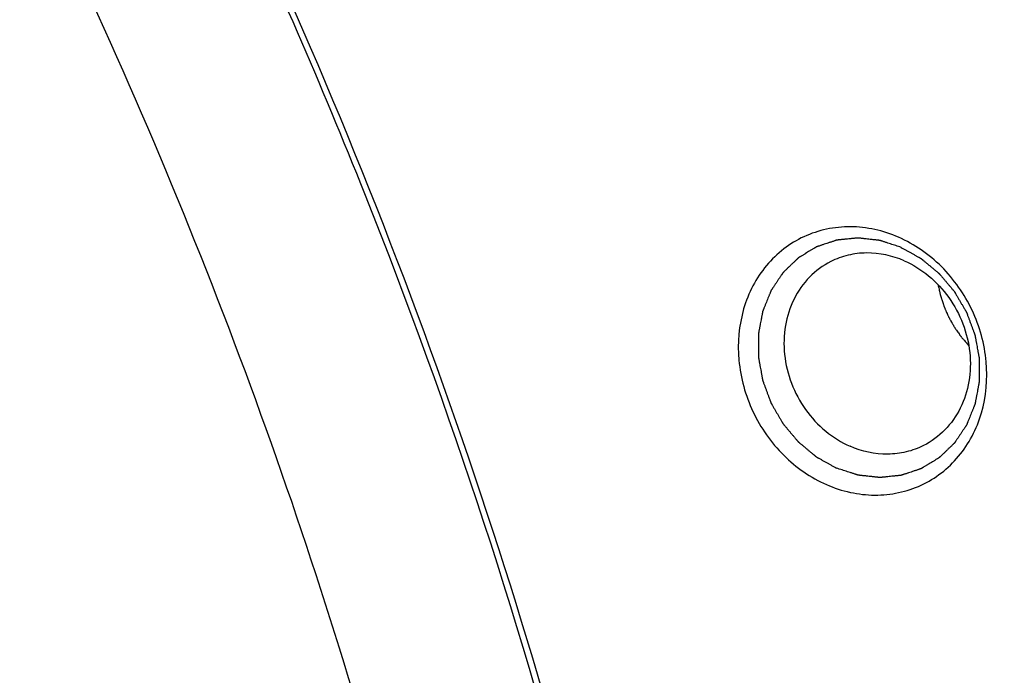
# Model space of a CAD drawing. Header units: millimetres. Extents: x 0 to 420, y 0 to 297.
# Tile 22 of 108: x 72.65 to 77.66, y 51.3 to 54.64. Entities that reach past the tile are written whole.
import ezdxf

# ---------------------------------------------------------------- set-up
doc = ezdxf.new("R2010")
doc.units = ezdxf.units.MM
doc.header["$LTSCALE"] = 23.1
doc.layers.add('NOS-TELESO', color=7, linetype='CONTINUOUS')
doc.layers.add('PRIR-VSTUP', color=7, linetype='CONTINUOUS')

msp = doc.modelspace()

# ---------------------------------------------------------------- linework, layer by layer
at = {"layer": 'NOS-TELESO', "color": 7, "linetype": 'Continuous'}
for points, knots in [([(78.50593, 25.02644), (79.07639, 25.31408), (80.19491, 25.93738), (81.79138, 27.00873), (83.29908, 28.21131), (84.70984, 29.53862), (86.01629, 30.98372), (87.61549, 33.06424), (89.32005, 35.92776), (90.84031, 39.68126), (91.8147, 43.6877), (92.15407, 47.15417), (92.14239, 49.96838), (91.93925, 52.81538), (91.32679, 56.36668), (90.25621, 59.82286), (89.13632, 62.49955), (87.84607, 65.10305), (85.93019, 68.18772), (83.19097, 71.54597), (80.0682, 74.49094), (76.62793, 76.95979), (74.14584, 78.26606), (72.87669, 78.82122)], [0, 0, 0, 0, 0.0288245, 0.0576937, 0.086651, 0.1157377, 0.1449917, 0.174447, 0.2340269, 0.2946883, 0.3564983, 0.4194267, 0.4512941, 0.4833892, 0.5481171, 0.6133907, 0.6461577, 0.6789486, 0.7444114, 0.8095045, 0.8739458, 0.9375005, 1, 1, 1, 1]), ([(67.32377, 19.38819), (67.89423, 19.67583), (69.01275, 20.29913), (70.60923, 21.37048), (72.11692, 22.57306), (73.52768, 23.90037), (74.83414, 25.34547), (76.43333, 27.42598), (78.13789, 30.28951), (79.65816, 34.04301), (80.63254, 38.04945), (80.97191, 41.51592), (80.96023, 44.33013), (80.75709, 47.17713), (80.14463, 50.72843), (79.07405, 54.18461), (77.95416, 56.8613), (76.66391, 59.4648), (74.74803, 62.54947), (72.00882, 65.90772), (68.88604, 68.85269), (65.44577, 71.32153), (62.96368, 72.62781), (61.69453, 73.18297)], [0, 0, 0, 0, 0.0288245, 0.0576937, 0.086651, 0.1157377, 0.1449917, 0.174447, 0.2340269, 0.2946883, 0.3564983, 0.4194267, 0.4512941, 0.4833892, 0.5481171, 0.6133907, 0.6461577, 0.6789486, 0.7444114, 0.8095045, 0.8739458, 0.9375005, 1, 1, 1, 1]), ([(75.91637, 73.17248), (76.90897, 72.39887), (78.81253, 70.72231), (81.36412, 67.88287), (83.58909, 64.74931), (85.45032, 61.37379), (86.91732, 57.81184), (87.96581, 54.12217), (88.57833, 50.36555), (88.74449, 46.60385), (88.4611, 42.89915), (87.7323, 39.31268), (86.56948, 35.90397), (84.99118, 32.72985), (83.02299, 29.84365), (80.69696, 27.29403), (78.05254, 25.12482), (76.10325, 23.95496), (75.095, 23.44658)], [0, 0, 0, 0, 0.0643064, 0.1292626, 0.1946579, 0.2602567, 0.3258125, 0.3910806, 0.4558329, 0.5198701, 0.5830345, 0.6452209, 0.7063856, 0.7665517, 0.8258117, 0.8843232, 0.9423007, 1, 1, 1, 1]), ([(69.6667, 20.56954), (70.6927, 21.08687), (72.67549, 22.27949), (75.36065, 24.49534), (77.71627, 27.10237), (79.70133, 30.05458), (81.28268, 33.30082), (82.43402, 36.78511), (83.13655, 40.44779), (83.37903, 44.22655), (83.158, 48.05697), (82.5919, 51.23275), (81.91593, 53.73676), (81.09143, 56.21162), (79.79314, 59.21436), (77.83503, 62.61183), (75.50788, 65.75048), (72.85165, 68.57633), (70.87735, 70.23122), (69.84997, 70.99042)], [0, 0, 0, 0, 0.0576824, 0.1156503, 0.1741656, 0.2334465, 0.2936522, 0.3548731, 0.4171279, 0.480366, 0.5444734, 0.609283, 0.6419008, 0.6746131, 0.7401712, 0.8057329, 0.8710456, 0.9358713, 1, 1, 1, 1]), ([(70.8847, 28.19058), (71.50458, 28.89175), (72.65687, 30.39184), (74.07907, 32.86874), (75.18548, 35.549), (75.95909, 38.39048), (76.38862, 41.34947), (76.46788, 44.38044), (76.19603, 47.4369), (75.57748, 50.47205), (74.6219, 53.43946), (73.344, 56.29374), (71.76338, 58.99122), (69.90418, 61.49058), (67.79481, 63.75348), (65.46727, 65.74521), (62.9576, 67.43479), (61.17366, 68.34982), (60.26454, 68.74749)], [0, 0, 0, 0, 0.0581598, 0.1171254, 0.1770082, 0.2378599, 0.2996713, 0.3623761, 0.4258569, 0.4899537, 0.5544735, 0.6192013, 0.6839115, 0.7483793, 0.8123923, 0.8757621, 0.9383347, 1, 1, 1, 1]), ([(65.86521, 24.18329), (66.32053, 24.44315), (67.21156, 25.00076), (68.47799, 25.94369), (69.66927, 26.98925), (71.15327, 28.5169), (72.7922, 30.66185), (74.09434, 33.04953), (74.9276, 35.08227), (75.62409, 37.20825), (76.21465, 39.98761), (76.46312, 43.42816), (76.25096, 46.92171), (75.58298, 50.39732), (74.6584, 53.2192), (73.70838, 55.40148), (72.62273, 57.52202), (71.02421, 60.03241), (68.75518, 62.76453), (66.18068, 65.16119), (63.3531, 67.17321), (61.31729, 68.24095), (60.2768, 68.69608)], [0, 0, 0, 0, 0.0288026, 0.0576747, 0.0866572, 0.1157877, 0.1745822, 0.2343241, 0.2646166, 0.295189, 0.3571402, 0.4201699, 0.4841482, 0.5488755, 0.6140994, 0.646825, 0.6795658, 0.7449098, 0.809869, 0.8741752, 0.9376054, 1, 1, 1, 1]), ([(45.87826, 19.42538), (47.0989, 18.89144), (49.5963, 18.00207), (53.46184, 17.23965), (57.33542, 17.07703), (61.13504, 17.51948), (64.78066, 18.55874), (68.19474, 20.17352), (71.30471, 22.32958), (74.04488, 24.98074), (76.35812, 28.07019), (78.19698, 31.53225), (79.52442, 35.29403), (80.31422, 39.27707), (80.55125, 43.39882), (80.23146, 47.57454), (79.36246, 51.71758), (78.43022, 54.39771), (77.88015, 55.70613)], [0, 0, 0, 0, 0.0632443, 0.1253286, 0.186359, 0.2465364, 0.3061417, 0.3655121, 0.4250078, 0.4849768, 0.5457204, 0.6074659, 0.6703494, 0.7344083, 0.7995833, 0.8657282, 0.9326246, 1, 1, 1, 1]), ([(77.12603, 53.53367), (77.08692, 53.55078), (77.00619, 53.57728), (76.881, 53.59157), (76.7579, 53.57927), (76.6418, 53.54071), (76.53736, 53.47738), (76.44873, 53.39185), (76.37936, 53.28755), (76.31531, 53.12767), (76.2962, 52.90245), (76.36976, 52.63847), (76.52697, 52.41355), (76.67771, 52.30863), (76.75841, 52.27333)], [0, 0, 0, 0, 0.0621468, 0.1227773, 0.1821803, 0.2408539, 0.2994269, 0.3585467, 0.4187616, 0.4804296, 0.6078101, 0.7396087, 0.8717543, 1, 1, 1, 1]), ([(77.13828, 53.48226), (77.12926, 53.4852), (77.11573, 53.48961), (77.09769, 53.49549), (77.08417, 53.49989), (77.07289, 53.50357), (77.06387, 53.5065), (77.05711, 53.50871), (77.05034, 53.51091), (77.04471, 53.51275), (77.0402, 53.51422), (77.03738, 53.51514), (77.03512, 53.51587), (77.03343, 53.51642), (77.03202, 53.51688), (77.03104, 53.5172), (77.03047, 53.51738), (77.03005, 53.51755), (77.02962, 53.51756), (77.02905, 53.51764), (77.02804, 53.51775), (77.0266, 53.51791), (77.02488, 53.51811), (77.02258, 53.51837), (77.01971, 53.51869), (77.01511, 53.51921), (77.00936, 53.51986), (77.00246, 53.52064), (76.99556, 53.52142), (76.98637, 53.52246), (76.97487, 53.52376), (76.96338, 53.52507), (76.95418, 53.52611), (76.94728, 53.52689), (76.94039, 53.52767), (76.93464, 53.52832), (76.93004, 53.52884), (76.92717, 53.52916), (76.92487, 53.52942), (76.92314, 53.52962), (76.92171, 53.52978), (76.9207, 53.5299), (76.92013, 53.52995), (76.91969, 53.53003), (76.91927, 53.52996), (76.91871, 53.52991), (76.91772, 53.52981), (76.91631, 53.52967), (76.91462, 53.5295), (76.91236, 53.52928), (76.90954, 53.529), (76.90503, 53.52855), (76.89939, 53.52799), (76.89262, 53.52732), (76.88586, 53.52664), (76.87683, 53.52575), (76.86555, 53.52462), (76.85427, 53.5235), (76.84525, 53.52261), (76.83848, 53.52193), (76.83171, 53.52126), (76.82607, 53.5207), (76.82156, 53.52025), (76.81874, 53.51997), (76.81649, 53.51975), (76.8148, 53.51958), (76.81339, 53.51944), (76.8124, 53.51934), (76.81184, 53.51928), (76.81141, 53.51927), (76.81101, 53.5191), (76.81046, 53.51893), (76.80952, 53.51861), (76.80817, 53.51817), (76.80654, 53.51763), (76.80438, 53.51691), (76.80168, 53.51602), (76.79735, 53.51458), (76.79194, 53.51279), (76.78545, 53.51064), (76.77897, 53.50849), (76.77031, 53.50562), (76.7595, 53.50204), (76.74868, 53.49846), (76.74003, 53.49559), (76.73354, 53.49344), (76.72705, 53.49129), (76.72165, 53.4895), (76.71732, 53.48806), (76.71462, 53.48717), (76.71245, 53.48645), (76.71083, 53.48591), (76.70948, 53.48546), (76.70853, 53.48515), (76.70799, 53.48496), (76.70757, 53.48486), (76.70723, 53.48461), (76.70675, 53.48433), (76.70591, 53.48382), (76.70472, 53.4831), (76.70328, 53.48223), (76.70137, 53.48108), (76.69898, 53.47963), (76.69516, 53.47732), (76.69038, 53.47442), (76.68464, 53.47095), (76.6789, 53.46748), (76.67126, 53.46285), (76.66169, 53.45707), (76.65213, 53.45129), (76.64449, 53.44666), (76.63875, 53.44319), (76.63301, 53.43972), (76.62823, 53.43682), (76.62441, 53.43451), (76.62202, 53.43306), (76.62011, 53.43191), (76.61867, 53.43104), (76.61748, 53.43031), (76.61664, 53.42981), (76.61617, 53.42951), (76.61579, 53.42933), (76.6155, 53.42901), (76.61509, 53.42862), (76.61438, 53.42794), (76.61336, 53.42696), (76.61214, 53.42579), (76.61051, 53.42423), (76.60848, 53.42228), (76.60522, 53.41915), (76.60115, 53.41525), (76.59627, 53.41057), (76.59139, 53.40588), (76.58488, 53.39964), (76.57674, 53.39183), (76.5686, 53.38402), (76.56209, 53.37778), (76.5572, 53.37309), (76.55232, 53.36841), (76.54825, 53.36451), (76.545, 53.36138), (76.54296, 53.35943), (76.54133, 53.35787), (76.54011, 53.3567), (76.5391, 53.35572), (76.53838, 53.35504), (76.53798, 53.35464), (76.53765, 53.35438), (76.53744, 53.35399), (76.53711, 53.35353), (76.53655, 53.35269), (76.53575, 53.3515), (76.53479, 53.35007), (76.53351, 53.34816), (76.5319, 53.34578), (76.52934, 53.34197), (76.52614, 53.3372), (76.52229, 53.33148), (76.51845, 53.32576), (76.51332, 53.31814), (76.50692, 53.3086), (76.50051, 53.29907), (76.49538, 53.29145), (76.49154, 53.28573), (76.4877, 53.28001), (76.48449, 53.27524), (76.48193, 53.27143), (76.48033, 53.26905), (76.47905, 53.26714), (76.47809, 53.26571), (76.47729, 53.26452), (76.47672, 53.26369), (76.47641, 53.2632), (76.47614, 53.26287), (76.476, 53.26243), (76.47577, 53.26188), (76.47538, 53.26091), (76.47482, 53.25952), (76.47414, 53.25786), (76.47324, 53.25564), (76.47212, 53.25286), (76.47033, 53.24842), (76.46808, 53.24287), (76.46539, 53.23622), (76.46269, 53.22956), (76.4591, 53.22068), (76.45461, 53.20958), (76.45012, 53.19848), (76.44652, 53.1896), (76.44383, 53.18294), (76.44113, 53.17628), (76.43889, 53.17074), (76.43709, 53.1663), (76.43597, 53.16352), (76.43507, 53.1613), (76.4344, 53.15964), (76.43384, 53.15825), (76.43344, 53.15728), (76.43322, 53.15672), (76.43303, 53.15632), (76.43297, 53.15586), (76.43285, 53.15527), (76.43266, 53.15423), (76.43237, 53.15275), (76.43204, 53.15097), (76.43159, 53.1486), (76.43103, 53.14564), (76.43013, 53.1409), (76.42901, 53.13497), (76.42766, 53.12786), (76.42631, 53.12075), (76.42451, 53.11126), (76.42226, 53.09941), (76.42002, 53.08756), (76.41822, 53.07807), (76.41687, 53.07096), (76.41552, 53.06385), (76.4144, 53.05792), (76.4135, 53.05318), (76.41294, 53.05022), (76.41249, 53.04785), (76.41215, 53.04607), (76.41187, 53.04459), (76.41167, 53.04355), (76.41157, 53.04296), (76.41145, 53.04252), (76.41148, 53.04205), (76.41147, 53.04143), (76.41148, 53.04035), (76.41147, 53.03881), (76.41147, 53.03696), (76.41147, 53.03449), (76.41147, 53.03141), (76.41146, 53.02647), (76.41145, 53.0203), (76.41144, 53.01289), (76.41144, 53.00549), (76.41142, 52.99562), (76.41141, 52.98328), (76.41139, 52.97093), (76.41138, 52.96106), (76.41137, 52.95366), (76.41137, 52.94625), (76.41136, 52.94008), (76.41135, 52.93515), (76.41135, 52.93206), (76.41135, 52.92959), (76.41134, 52.92774), (76.41135, 52.9262), (76.41134, 52.92512), (76.41135, 52.9245), (76.41132, 52.92404), (76.41143, 52.92357), (76.41153, 52.92296), (76.41173, 52.92188), (76.412, 52.92033), (76.41234, 52.91848), (76.41278, 52.91601), (76.41334, 52.91292), (76.41422, 52.90797), (76.41533, 52.90179), (76.41666, 52.89438), (76.418, 52.88696), (76.41977, 52.87707), (76.42199, 52.86472), (76.42421, 52.85236), (76.42598, 52.84247), (76.42731, 52.83506), (76.42865, 52.82764), (76.42975, 52.82146), (76.43064, 52.81652), (76.4312, 52.81343), (76.43164, 52.81096), (76.43197, 52.8091), (76.43225, 52.80756), (76.43244, 52.80647), (76.43256, 52.80586), (76.43261, 52.80539), (76.43281, 52.80494), (76.43303, 52.80433), (76.43342, 52.80327), (76.43398, 52.80176), (76.43465, 52.79994), (76.43554, 52.79752), (76.43666, 52.79449), (76.43844, 52.78965), (76.44067, 52.78359), (76.44335, 52.77633), (76.44603, 52.76906), (76.4496, 52.75937), (76.45407, 52.74726), (76.45853, 52.73515), (76.4621, 52.72546), (76.46478, 52.71819), (76.46746, 52.71093), (76.46969, 52.70487), (76.47148, 52.70003), (76.47259, 52.697), (76.47348, 52.69458), (76.47415, 52.69276), (76.47471, 52.69125), (76.4751, 52.69018), (76.47533, 52.68958), (76.47547, 52.68911), (76.47574, 52.68872), (76.47605, 52.68816), (76.47661, 52.68721), (76.47741, 52.68583), (76.47837, 52.68419), (76.47964, 52.68199), (76.48124, 52.67924), (76.48379, 52.67485), (76.48698, 52.66936), (76.49081, 52.66278), (76.49464, 52.65619), (76.49975, 52.64741), (76.50613, 52.63643), (76.51251, 52.62545), (76.51762, 52.61667), (76.52145, 52.61008), (76.52528, 52.60349), (76.52847, 52.598), (76.53102, 52.59361), (76.53262, 52.59087), (76.5339, 52.58867), (76.53485, 52.58702), (76.53565, 52.58565), (76.53621, 52.58469), (76.53653, 52.58414), (76.53675, 52.58371), (76.53708, 52.58337), (76.53748, 52.58288), (76.53819, 52.58204), (76.5392, 52.58083), (76.54042, 52.57939), (76.54205, 52.57746), (76.54408, 52.57505), (76.54732, 52.57119), (76.55138, 52.56637), (76.55625, 52.56058), (76.56112, 52.55479), (76.56762, 52.54707), (76.57574, 52.53743), (76.58386, 52.52778), (76.59035, 52.52006), (76.59522, 52.51428), (76.60009, 52.50849), (76.60415, 52.50367), (76.6074, 52.49981), (76.60943, 52.4974), (76.61105, 52.49547), (76.61227, 52.49402), (76.61329, 52.49282), (76.61399, 52.49197), (76.6144, 52.49149), (76.61469, 52.49111), (76.61507, 52.49083), (76.61554, 52.49043), (76.61638, 52.48974), (76.61757, 52.48874), (76.619, 52.48755), (76.62091, 52.48596), (76.6233, 52.48397), (76.62711, 52.4808), (76.63189, 52.47682), (76.63761, 52.47206), (76.64334, 52.46729), (76.65097, 52.46093), (76.66052, 52.45298), (76.67006, 52.44504), (76.6777, 52.43868), (76.68343, 52.43391), (76.68915, 52.42915), (76.69393, 52.42517), (76.69774, 52.422), (76.70013, 52.42001), (76.70204, 52.41842), (76.70347, 52.41723), (76.70466, 52.41624), (76.7055, 52.41554), (76.70598, 52.41515), (76.70632, 52.41482), (76.70674, 52.41462), (76.70728, 52.41431), (76.70823, 52.41379), (76.70957, 52.41303), (76.7112, 52.41213), (76.71336, 52.41092), (76.71606, 52.40942), (76.72038, 52.407), (76.72578, 52.40399), (76.73226, 52.40037), (76.73875, 52.39675), (76.74739, 52.39193), (76.75819, 52.3859), (76.77116, 52.37867), (76.78844, 52.36902), (76.80141, 52.36178), (76.81005, 52.35696)], [0, 0, 0, 0, 0.015625, 0.0234375, 0.03125, 0.0390625, 0.0429688, 0.046875, 0.0507812, 0.0546875, 0.0566406, 0.0585938, 0.0595703, 0.0605469, 0.0615234, 0.0620117, 0.0622559, 0.0625, 0.0627441, 0.0629883, 0.0634766, 0.0644531, 0.0654297, 0.0664062, 0.0683594, 0.0703125, 0.0742188, 0.078125, 0.0820312, 0.0859375, 0.09375, 0.1015625, 0.1054688, 0.109375, 0.1132812, 0.1171875, 0.1191406, 0.1210938, 0.1220703, 0.1230469, 0.1240234, 0.1245117, 0.1247559, 0.125, 0.1252441, 0.1254883, 0.1259766, 0.1269531, 0.1279297, 0.1289062, 0.1308594, 0.1328125, 0.1367188, 0.140625, 0.1445312, 0.1484375, 0.15625, 0.1640625, 0.1679688, 0.171875, 0.1757812, 0.1796875, 0.1816406, 0.1835938, 0.1845703, 0.1855469, 0.1865234, 0.1870117, 0.1872559, 0.1875, 0.1877441, 0.1879883, 0.1884766, 0.1894531, 0.1904297, 0.1914062, 0.1933594, 0.1953125, 0.1992188, 0.203125, 0.2070312, 0.2109375, 0.21875, 0.2265625, 0.2304688, 0.234375, 0.2382812, 0.2421875, 0.2441406, 0.2460938, 0.2470703, 0.2480469, 0.2490234, 0.2495117, 0.2497559, 0.25, 0.2502441, 0.2504883, 0.2509766, 0.2519531, 0.2529297, 0.2539062, 0.2558594, 0.2578125, 0.2617188, 0.265625, 0.2695312, 0.2734375, 0.28125, 0.2890625, 0.2929688, 0.296875, 0.3007812, 0.3046875, 0.3066406, 0.3085938, 0.3095703, 0.3105469, 0.3115234, 0.3120117, 0.3122559, 0.3125, 0.3127441, 0.3129883, 0.3134766, 0.3144531, 0.3154297, 0.3164062, 0.3183594, 0.3203125, 0.3242188, 0.328125, 0.3320312, 0.3359375, 0.34375, 0.3515625, 0.3554688, 0.359375, 0.3632812, 0.3671875, 0.3691406, 0.3710938, 0.3720703, 0.3730469, 0.3740234, 0.3745117, 0.3747559, 0.375, 0.3752441, 0.3754883, 0.3759766, 0.3769531, 0.3779297, 0.3789062, 0.3808594, 0.3828125, 0.3867188, 0.390625, 0.3945312, 0.3984375, 0.40625, 0.4140625, 0.4179688, 0.421875, 0.4257812, 0.4296875, 0.4316406, 0.4335938, 0.4345703, 0.4355469, 0.4365234, 0.4370117, 0.4372559, 0.4375, 0.4377441, 0.4379883, 0.4384766, 0.4394531, 0.4404297, 0.4414062, 0.4433594, 0.4453125, 0.4492188, 0.453125, 0.4570312, 0.4609375, 0.46875, 0.4765625, 0.4804688, 0.484375, 0.4882812, 0.4921875, 0.4941406, 0.4960938, 0.4970703, 0.4980469, 0.4990234, 0.4995117, 0.4997559, 0.5, 0.5002441, 0.5004883, 0.5009766, 0.5019531, 0.5029297, 0.5039062, 0.5058594, 0.5078125, 0.5117188, 0.515625, 0.5195312, 0.5234375, 0.53125, 0.5390625, 0.5429688, 0.546875, 0.5507812, 0.5546875, 0.5566406, 0.5585938, 0.5595703, 0.5605469, 0.5615234, 0.5620117, 0.5622559, 0.5625, 0.5627441, 0.5629883, 0.5634766, 0.5644531, 0.5654297, 0.5664062, 0.5683594, 0.5703125, 0.5742188, 0.578125, 0.5820312, 0.5859375, 0.59375, 0.6015625, 0.6054688, 0.609375, 0.6132812, 0.6171875, 0.6191406, 0.6210938, 0.6220703, 0.6230469, 0.6240234, 0.6245117, 0.6247559, 0.625, 0.6252441, 0.6254883, 0.6259766, 0.6269531, 0.6279297, 0.6289062, 0.6308594, 0.6328125, 0.6367188, 0.640625, 0.6445312, 0.6484375, 0.65625, 0.6640625, 0.6679688, 0.671875, 0.6757812, 0.6796875, 0.6816406, 0.6835938, 0.6845703, 0.6855469, 0.6865234, 0.6870117, 0.6872559, 0.6875, 0.6877441, 0.6879883, 0.6884766, 0.6894531, 0.6904297, 0.6914062, 0.6933594, 0.6953125, 0.6992188, 0.703125, 0.7070312, 0.7109375, 0.71875, 0.7265625, 0.7304688, 0.734375, 0.7382812, 0.7421875, 0.7441406, 0.7460938, 0.7470703, 0.7480469, 0.7490234, 0.7495117, 0.7497559, 0.75, 0.7502441, 0.7504883, 0.7509766, 0.7519531, 0.7529297, 0.7539062, 0.7558594, 0.7578125, 0.7617188, 0.765625, 0.7695312, 0.7734375, 0.78125, 0.7890625, 0.7929688, 0.796875, 0.8007812, 0.8046875, 0.8066406, 0.8085938, 0.8095703, 0.8105469, 0.8115234, 0.8120117, 0.8122559, 0.8125, 0.8127441, 0.8129883, 0.8134766, 0.8144531, 0.8154297, 0.8164062, 0.8183594, 0.8203125, 0.8242188, 0.828125, 0.8320312, 0.8359375, 0.84375, 0.8515625, 0.8554688, 0.859375, 0.8632812, 0.8671875, 0.8691406, 0.8710938, 0.8720703, 0.8730469, 0.8740234, 0.8745117, 0.8747559, 0.875, 0.8752441, 0.8754883, 0.8759766, 0.8769531, 0.8779297, 0.8789062, 0.8808594, 0.8828125, 0.8867188, 0.890625, 0.8945312, 0.8984375, 0.90625, 0.9140625, 0.9179688, 0.921875, 0.9257812, 0.9296875, 0.9316406, 0.9335938, 0.9345703, 0.9355469, 0.9365234, 0.9370117, 0.9372559, 0.9375, 0.9377441, 0.9379883, 0.9384766, 0.9394531, 0.9404297, 0.9414062, 0.9433594, 0.9453125, 0.9492188, 0.953125, 0.9570312, 0.9609375, 0.96875, 0.9765625, 0.984375, 1, 1, 1, 1]), ([(76.75841, 52.27333), (76.79751, 52.25623), (76.87825, 52.22973), (77.00343, 52.21544), (77.12653, 52.22773), (77.24263, 52.26629), (77.34708, 52.32962), (77.4357, 52.41515), (77.50508, 52.51945), (77.56912, 52.67933), (77.58824, 52.90455), (77.51468, 53.16853), (77.35746, 53.39346), (77.20672, 53.49837), (77.12603, 53.53367)], [0, 0, 0, 0, 0.0621468, 0.1227773, 0.1821803, 0.2408539, 0.2994269, 0.3585467, 0.4187616, 0.4804296, 0.6078101, 0.7396087, 0.8717543, 1, 1, 1, 1]), ([(77.13828, 53.48226), (77.14678, 53.47754), (77.15953, 53.47045), (77.17652, 53.461), (77.18927, 53.45392), (77.19989, 53.44801), (77.20839, 53.44329), (77.21476, 53.43975), (77.22114, 53.4362), (77.22645, 53.43325), (77.2307, 53.43089), (77.23335, 53.42941), (77.23548, 53.42823), (77.23707, 53.42735), (77.2384, 53.4266), (77.23933, 53.42609), (77.23986, 53.42579), (77.24027, 53.42559), (77.24061, 53.42527), (77.2411, 53.42488), (77.24193, 53.42419), (77.24313, 53.4232), (77.24456, 53.42201), (77.24648, 53.42043), (77.24887, 53.41845), (77.2527, 53.41529), (77.25748, 53.41133), (77.26322, 53.40658), (77.26896, 53.40183), (77.27661, 53.3955), (77.28618, 53.38759), (77.29575, 53.37968), (77.3034, 53.37335), (77.30914, 53.3686), (77.31488, 53.36385), (77.31966, 53.3599), (77.32349, 53.35673), (77.32588, 53.35475), (77.3278, 53.35317), (77.32923, 53.35198), (77.33042, 53.35099), (77.33127, 53.35031), (77.33174, 53.3499), (77.33212, 53.34963), (77.3324, 53.34924), (77.33282, 53.34877), (77.33352, 53.34793), (77.33455, 53.34673), (77.33577, 53.34528), (77.3374, 53.34336), (77.33943, 53.34095), (77.34269, 53.33711), (77.34676, 53.3323), (77.35165, 53.32653), (77.35654, 53.32075), (77.36306, 53.31306), (77.37121, 53.30344), (77.37935, 53.29382), (77.38587, 53.28613), (77.39076, 53.28035), (77.39565, 53.27458), (77.39972, 53.26977), (77.40298, 53.26593), (77.40501, 53.26352), (77.40664, 53.2616), (77.40787, 53.26016), (77.40888, 53.25895), (77.4096, 53.25811), (77.41, 53.25763), (77.41033, 53.25729), (77.41055, 53.25685), (77.41088, 53.2563), (77.41145, 53.25531), (77.41226, 53.25392), (77.41324, 53.25225), (77.41454, 53.25001), (77.41617, 53.24722), (77.41878, 53.24276), (77.42203, 53.23717), (77.42594, 53.23048), (77.42985, 53.22378), (77.43506, 53.21485), (77.44157, 53.20368), (77.44809, 53.19252), (77.4533, 53.18359), (77.45721, 53.17689), (77.46112, 53.17019), (77.46437, 53.16461), (77.46698, 53.16014), (77.46861, 53.15735), (77.46991, 53.15512), (77.47089, 53.15344), (77.4717, 53.15205), (77.47227, 53.15107), (77.47259, 53.15051), (77.47286, 53.1501), (77.473, 53.14965), (77.47323, 53.14906), (77.47361, 53.14801), (77.47416, 53.14653), (77.47482, 53.14474), (77.4757, 53.14236), (77.4768, 53.13939), (77.47857, 53.13463), (77.48077, 53.12869), (77.48341, 53.12155), (77.48605, 53.11442), (77.48958, 53.1049), (77.49398, 53.09301), (77.49838, 53.08111), (77.50191, 53.0716), (77.50455, 53.06446), (77.50719, 53.05733), (77.5094, 53.05138), (77.51116, 53.04662), (77.51226, 53.04365), (77.51314, 53.04127), (77.5138, 53.03949), (77.51435, 53.038), (77.51474, 53.03696), (77.51495, 53.03636), (77.51514, 53.03592), (77.5152, 53.03546), (77.51532, 53.03484), (77.51551, 53.03376), (77.5158, 53.03221), (77.51614, 53.03036), (77.51659, 53.02789), (77.51715, 53.0248), (77.51806, 53.01986), (77.51919, 53.01368), (77.52054, 53.00627), (77.5219, 52.99886), (77.5237, 52.98897), (77.52596, 52.97662), (77.52822, 52.96426), (77.53002, 52.95438), (77.53138, 52.94697), (77.53273, 52.93955), (77.53386, 52.93337), (77.53477, 52.92843), (77.53533, 52.92534), (77.53578, 52.92287), (77.53612, 52.92102), (77.5364, 52.91948), (77.5366, 52.91839), (77.53671, 52.91778), (77.53682, 52.91731), (77.53679, 52.91685), (77.5368, 52.91623), (77.5368, 52.91515), (77.53681, 52.91361), (77.53681, 52.91176), (77.53682, 52.90929), (77.53682, 52.9062), (77.53683, 52.90126), (77.53684, 52.89509), (77.53686, 52.88768), (77.53688, 52.88028), (77.5369, 52.8704), (77.53692, 52.85805), (77.53695, 52.84571), (77.53697, 52.83583), (77.53698, 52.82842), (77.537, 52.82102), (77.53701, 52.81484), (77.53702, 52.80991), (77.53703, 52.80682), (77.53703, 52.80435), (77.53704, 52.8025), (77.53704, 52.80096), (77.53705, 52.79988), (77.53704, 52.79926), (77.53707, 52.79879), (77.53695, 52.79834), (77.53685, 52.79774), (77.53665, 52.79668), (77.53637, 52.79517), (77.53602, 52.79336), (77.53557, 52.79095), (77.535, 52.78793), (77.5341, 52.7831), (77.53296, 52.77707), (77.5316, 52.76982), (77.53024, 52.76258), (77.52843, 52.75293), (77.52616, 52.74085), (77.5239, 52.72878), (77.52208, 52.71913), (77.52072, 52.71188), (77.51936, 52.70464), (77.51823, 52.69861), (77.51732, 52.69378), (77.51676, 52.69076), (77.5163, 52.68835), (77.51596, 52.68653), (77.51568, 52.68503), (77.51548, 52.68397), (77.51536, 52.68337), (77.51531, 52.6829), (77.51511, 52.68251), (77.5149, 52.68196), (77.51451, 52.681), (77.51396, 52.67964), (77.5133, 52.678), (77.51243, 52.67582), (77.51133, 52.67309), (77.50957, 52.66872), (77.50737, 52.66327), (77.50474, 52.65672), (77.5021, 52.65017), (77.49858, 52.64144), (77.49419, 52.63052), (77.4898, 52.61961), (77.48628, 52.61088), (77.48365, 52.60433), (77.48101, 52.59778), (77.47881, 52.59232), (77.47705, 52.58796), (77.47596, 52.58523), (77.47508, 52.58305), (77.47442, 52.58141), (77.47387, 52.58005), (77.47349, 52.57909), (77.47326, 52.57855), (77.47312, 52.57812), (77.47286, 52.57778), (77.47255, 52.5773), (77.47198, 52.57646), (77.47119, 52.57527), (77.47023, 52.57383), (77.46896, 52.57192), (77.46736, 52.56953), (77.46481, 52.56571), (77.46163, 52.56093), (77.4578, 52.55519), (77.45398, 52.54946), (77.44888, 52.54181), (77.44251, 52.53225), (77.43613, 52.52269), (77.43103, 52.51504), (77.42721, 52.50931), (77.42339, 52.50357), (77.4202, 52.49879), (77.41765, 52.49497), (77.41606, 52.49258), (77.41478, 52.49066), (77.41383, 52.48923), (77.41303, 52.48804), (77.41247, 52.4872), (77.41215, 52.48673), (77.41193, 52.48634), (77.4116, 52.48607), (77.41121, 52.48567), (77.41049, 52.48499), (77.40948, 52.48401), (77.40826, 52.48283), (77.40664, 52.48127), (77.40461, 52.47931), (77.40137, 52.47617), (77.39731, 52.47225), (77.39245, 52.46755), (77.38758, 52.46284), (77.38109, 52.45657), (77.37298, 52.44873), (77.36487, 52.44089), (77.35838, 52.43461), (77.35352, 52.42991), (77.34865, 52.42521), (77.3446, 52.42129), (77.34135, 52.41815), (77.33933, 52.41619), (77.3377, 52.41462), (77.33649, 52.41344), (77.33547, 52.41247), (77.33477, 52.41178), (77.33435, 52.41139), (77.33407, 52.41107), (77.33368, 52.41088), (77.33321, 52.41057), (77.33235, 52.41006), (77.33114, 52.40932), (77.32968, 52.40844), (77.32774, 52.40725), (77.32531, 52.40578), (77.32142, 52.40341), (77.31656, 52.40046), (77.31073, 52.39692), (77.30489, 52.39337), (77.29712, 52.38865), (77.2874, 52.38274), (77.27768, 52.37683), (77.2699, 52.37211), (77.26407, 52.36856), (77.25824, 52.36502), (77.25338, 52.36206), (77.24949, 52.3597), (77.24706, 52.35822), (77.24512, 52.35704), (77.24366, 52.35616), (77.24245, 52.35542), (77.2416, 52.3549), (77.24111, 52.35461), (77.24076, 52.35436), (77.24035, 52.35426), (77.23982, 52.35407), (77.23889, 52.35377), (77.23756, 52.35332), (77.23597, 52.35279), (77.23384, 52.35208), (77.23119, 52.3512), (77.22694, 52.34978), (77.22163, 52.34801), (77.21526, 52.34588), (77.20889, 52.34376), (77.2004, 52.34093), (77.18978, 52.33738), (77.17916, 52.33384), (77.17066, 52.33101), (77.16429, 52.32888), (77.15792, 52.32676), (77.15261, 52.32499), (77.14837, 52.32357), (77.14571, 52.32268), (77.14359, 52.32198), (77.142, 52.32144), (77.14067, 52.321), (77.13974, 52.32069), (77.13921, 52.32052), (77.13882, 52.32036), (77.13839, 52.32034), (77.13782, 52.32028), (77.13684, 52.32018), (77.13543, 52.32003), (77.13374, 52.31986), (77.13148, 52.31962), (77.12867, 52.31933), (77.12416, 52.31887), (77.11852, 52.31829), (77.11176, 52.31759), (77.10499, 52.31689), (77.09598, 52.31596), (77.08471, 52.31479), (77.07343, 52.31363), (77.06442, 52.3127), (77.05765, 52.312), (77.05089, 52.3113), (77.04526, 52.31072), (77.04075, 52.31025), (77.03793, 52.30996), (77.03567, 52.30973), (77.03398, 52.30955), (77.03257, 52.30941), (77.03159, 52.3093), (77.03102, 52.30925), (77.0306, 52.30918), (77.03017, 52.30926), (77.0296, 52.30931), (77.02859, 52.30943), (77.02715, 52.30958), (77.02543, 52.30977), (77.02313, 52.31002), (77.02026, 52.31033), (77.01566, 52.31084), (77.00991, 52.31147), (77.00301, 52.31222), (76.99612, 52.31297), (76.98692, 52.31398), (76.97542, 52.31524), (76.96393, 52.3165), (76.95473, 52.3175), (76.94783, 52.31826), (76.94094, 52.31901), (76.93519, 52.31964), (76.93059, 52.32014), (76.92772, 52.32046), (76.92542, 52.32071), (76.92369, 52.3209), (76.92226, 52.32106), (76.92125, 52.32116), (76.92068, 52.32123), (76.92024, 52.32125), (76.91981, 52.32142), (76.91924, 52.32159), (76.91824, 52.32193), (76.9168, 52.32239), (76.91508, 52.32295), (76.91278, 52.32369), (76.90991, 52.32462), (76.90532, 52.32611), (76.89958, 52.32796), (76.8927, 52.33019), (76.88581, 52.33243), (76.87663, 52.3354), (76.86515, 52.33912), (76.85137, 52.34358), (76.83301, 52.34952), (76.81923, 52.35398), (76.81005, 52.35696)], [0, 0, 0, 0, 0.015625, 0.0234375, 0.03125, 0.0390625, 0.0429688, 0.046875, 0.0507812, 0.0546875, 0.0566406, 0.0585938, 0.0595703, 0.0605469, 0.0615234, 0.0620117, 0.0622559, 0.0625, 0.0627441, 0.0629883, 0.0634766, 0.0644531, 0.0654297, 0.0664062, 0.0683594, 0.0703125, 0.0742188, 0.078125, 0.0820312, 0.0859375, 0.09375, 0.1015625, 0.1054688, 0.109375, 0.1132812, 0.1171875, 0.1191406, 0.1210938, 0.1220703, 0.1230469, 0.1240234, 0.1245117, 0.1247559, 0.125, 0.1252441, 0.1254883, 0.1259766, 0.1269531, 0.1279297, 0.1289062, 0.1308594, 0.1328125, 0.1367188, 0.140625, 0.1445312, 0.1484375, 0.15625, 0.1640625, 0.1679688, 0.171875, 0.1757812, 0.1796875, 0.1816406, 0.1835938, 0.1845703, 0.1855469, 0.1865234, 0.1870117, 0.1872559, 0.1875, 0.1877441, 0.1879883, 0.1884766, 0.1894531, 0.1904297, 0.1914062, 0.1933594, 0.1953125, 0.1992188, 0.203125, 0.2070312, 0.2109375, 0.21875, 0.2265625, 0.2304688, 0.234375, 0.2382812, 0.2421875, 0.2441406, 0.2460938, 0.2470703, 0.2480469, 0.2490234, 0.2495117, 0.2497559, 0.25, 0.2502441, 0.2504883, 0.2509766, 0.2519531, 0.2529297, 0.2539062, 0.2558594, 0.2578125, 0.2617188, 0.265625, 0.2695312, 0.2734375, 0.28125, 0.2890625, 0.2929688, 0.296875, 0.3007812, 0.3046875, 0.3066406, 0.3085938, 0.3095703, 0.3105469, 0.3115234, 0.3120117, 0.3122559, 0.3125, 0.3127441, 0.3129883, 0.3134766, 0.3144531, 0.3154297, 0.3164062, 0.3183594, 0.3203125, 0.3242188, 0.328125, 0.3320312, 0.3359375, 0.34375, 0.3515625, 0.3554688, 0.359375, 0.3632812, 0.3671875, 0.3691406, 0.3710938, 0.3720703, 0.3730469, 0.3740234, 0.3745117, 0.3747559, 0.375, 0.3752441, 0.3754883, 0.3759766, 0.3769531, 0.3779297, 0.3789062, 0.3808594, 0.3828125, 0.3867188, 0.390625, 0.3945312, 0.3984375, 0.40625, 0.4140625, 0.4179688, 0.421875, 0.4257812, 0.4296875, 0.4316406, 0.4335938, 0.4345703, 0.4355469, 0.4365234, 0.4370117, 0.4372559, 0.4375, 0.4377441, 0.4379883, 0.4384766, 0.4394531, 0.4404297, 0.4414062, 0.4433594, 0.4453125, 0.4492188, 0.453125, 0.4570312, 0.4609375, 0.46875, 0.4765625, 0.4804688, 0.484375, 0.4882812, 0.4921875, 0.4941406, 0.4960938, 0.4970703, 0.4980469, 0.4990234, 0.4995117, 0.4997559, 0.5, 0.5002441, 0.5004883, 0.5009766, 0.5019531, 0.5029297, 0.5039062, 0.5058594, 0.5078125, 0.5117188, 0.515625, 0.5195312, 0.5234375, 0.53125, 0.5390625, 0.5429688, 0.546875, 0.5507812, 0.5546875, 0.5566406, 0.5585938, 0.5595703, 0.5605469, 0.5615234, 0.5620117, 0.5622559, 0.5625, 0.5627441, 0.5629883, 0.5634766, 0.5644531, 0.5654297, 0.5664062, 0.5683594, 0.5703125, 0.5742188, 0.578125, 0.5820312, 0.5859375, 0.59375, 0.6015625, 0.6054688, 0.609375, 0.6132812, 0.6171875, 0.6191406, 0.6210938, 0.6220703, 0.6230469, 0.6240234, 0.6245117, 0.6247559, 0.625, 0.6252441, 0.6254883, 0.6259766, 0.6269531, 0.6279297, 0.6289062, 0.6308594, 0.6328125, 0.6367188, 0.640625, 0.6445312, 0.6484375, 0.65625, 0.6640625, 0.6679688, 0.671875, 0.6757812, 0.6796875, 0.6816406, 0.6835938, 0.6845703, 0.6855469, 0.6865234, 0.6870117, 0.6872559, 0.6875, 0.6877441, 0.6879883, 0.6884766, 0.6894531, 0.6904297, 0.6914062, 0.6933594, 0.6953125, 0.6992188, 0.703125, 0.7070312, 0.7109375, 0.71875, 0.7265625, 0.7304688, 0.734375, 0.7382812, 0.7421875, 0.7441406, 0.7460938, 0.7470703, 0.7480469, 0.7490234, 0.7495117, 0.7497559, 0.75, 0.7502441, 0.7504883, 0.7509766, 0.7519531, 0.7529297, 0.7539062, 0.7558594, 0.7578125, 0.7617188, 0.765625, 0.7695312, 0.7734375, 0.78125, 0.7890625, 0.7929688, 0.796875, 0.8007812, 0.8046875, 0.8066406, 0.8085938, 0.8095703, 0.8105469, 0.8115234, 0.8120117, 0.8122559, 0.8125, 0.8127441, 0.8129883, 0.8134766, 0.8144531, 0.8154297, 0.8164062, 0.8183594, 0.8203125, 0.8242188, 0.828125, 0.8320312, 0.8359375, 0.84375, 0.8515625, 0.8554688, 0.859375, 0.8632812, 0.8671875, 0.8691406, 0.8710938, 0.8720703, 0.8730469, 0.8740234, 0.8745117, 0.8747559, 0.875, 0.8752441, 0.8754883, 0.8759766, 0.8769531, 0.8779297, 0.8789062, 0.8808594, 0.8828125, 0.8867188, 0.890625, 0.8945312, 0.8984375, 0.90625, 0.9140625, 0.9179688, 0.921875, 0.9257812, 0.9296875, 0.9316406, 0.9335938, 0.9345703, 0.9355469, 0.9365234, 0.9370117, 0.9372559, 0.9375, 0.9377441, 0.9379883, 0.9384766, 0.9394531, 0.9404297, 0.9414062, 0.9433594, 0.9453125, 0.9492188, 0.953125, 0.9570312, 0.9609375, 0.96875, 0.9765625, 0.984375, 1, 1, 1, 1]), ([(76.7804, 53.40987), (76.74048, 53.38974), (76.66604, 53.33504), (76.58577, 53.22034), (76.5422, 53.08283), (76.5384, 52.93429), (76.5741, 52.78677), (76.64628, 52.65208), (76.749, 52.54111), (76.83422, 52.48801), (76.87891, 52.46846)], [0, 0, 0, 0, 0.1155632, 0.2337614, 0.3562368, 0.4831407, 0.6132209, 0.7442958, 0.8739048, 1, 1, 1, 1]), ([(77.15462, 53.41372), (77.09487, 53.43986), (76.99641, 53.46147), (76.86827, 53.44585), (76.80838, 53.42398), (76.7804, 53.40987)], [0, 0, 0, 0, 0.5084434, 0.7556534, 1, 1, 1, 1]), ([(77.15462, 53.41372), (77.19931, 53.39417), (77.28453, 53.34107), (77.38725, 53.2301), (77.45943, 53.09541), (77.49513, 52.94789), (77.49133, 52.79935), (77.44776, 52.66184), (77.36749, 52.54714), (77.29305, 52.49244), (77.25313, 52.47231)], [0, 0, 0, 0, 0.1260952, 0.2557042, 0.3867791, 0.5168593, 0.6437632, 0.7662386, 0.8844368, 1, 1, 1, 1]), ([(77.32734, 53.2913), (77.32892, 53.28421), (77.3313, 53.27358), (77.33407, 53.26117), (77.33565, 53.25408), (77.33684, 53.24877), (77.33803, 53.24345), (77.33892, 53.23947), (77.33951, 53.23681), (77.3398, 53.23548), (77.34013, 53.23415), (77.34073, 53.23243), (77.34143, 53.23026), (77.34259, 53.22679), (77.34401, 53.22246), (77.34631, 53.21552), (77.34917, 53.20685), (77.35203, 53.19819), (77.35432, 53.19125), (77.35576, 53.18692), (77.3569, 53.18345), (77.35763, 53.18129), (77.35817, 53.17954), (77.3587, 53.17828), (77.35926, 53.17702), (77.36037, 53.17451), (77.36205, 53.17075), (77.36427, 53.16573), (77.3665, 53.1607), (77.36947, 53.15401), (77.37244, 53.14731), (77.37541, 53.14062), (77.37764, 53.1356), (77.3795, 53.13142), (77.38079, 53.12848), (77.38154, 53.12682), (77.38206, 53.12554), (77.38278, 53.12437), (77.38367, 53.12277), (77.38526, 53.11998), (77.38751, 53.116), (77.39022, 53.11122), (77.39383, 53.10485), (77.39744, 53.09848), (77.40105, 53.09211), (77.40376, 53.08733), (77.40647, 53.08255), (77.4085, 53.07896), (77.40986, 53.07658), (77.41053, 53.07538), (77.41123, 53.0742), (77.41231, 53.07273), (77.41361, 53.07085), (77.41572, 53.06787), (77.41835, 53.06414), (77.42256, 53.05817), (77.42782, 53.05071), (77.43308, 53.04325), (77.43729, 53.03728), (77.43993, 53.03355), (77.44202, 53.03056), (77.44335, 53.02871), (77.44438, 53.0272), (77.44525, 53.02614), (77.44616, 53.02511), (77.44796, 53.02303), (77.45066, 53.01991), (77.45426, 53.01576), (77.45786, 53.0116), (77.46265, 53.00607), (77.47105, 52.99637), (77.47825, 52.98806), (77.48305, 52.98253)], [0, 0, 0, 0, 0.0625, 0.09375, 0.109375, 0.125, 0.140625, 0.15625, 0.1601562, 0.1640625, 0.1679688, 0.171875, 0.1796875, 0.1875, 0.203125, 0.21875, 0.25, 0.28125, 0.296875, 0.3125, 0.3203125, 0.328125, 0.3320312, 0.3359375, 0.3398438, 0.34375, 0.359375, 0.375, 0.390625, 0.40625, 0.4375, 0.453125, 0.46875, 0.484375, 0.4921875, 0.4960938, 0.5, 0.5039062, 0.5078125, 0.515625, 0.53125, 0.546875, 0.5625, 0.59375, 0.609375, 0.625, 0.640625, 0.65625, 0.6601562, 0.6640625, 0.6679688, 0.671875, 0.6796875, 0.6875, 0.703125, 0.71875, 0.75, 0.78125, 0.796875, 0.8125, 0.8203125, 0.828125, 0.8320312, 0.8359375, 0.8398438, 0.84375, 0.859375, 0.875, 0.890625, 0.90625, 0.9375, 1, 1, 1, 1]), ([(77.25313, 52.47231), (77.22515, 52.4582), (77.16526, 52.43633), (77.03712, 52.42071), (76.93866, 52.44232), (76.87891, 52.46846)], [0, 0, 0, 0, 0.2443466, 0.4915566, 1, 1, 1, 1])]:
    msp.add_open_spline(points, degree=3, knots=knots, dxfattribs=at)
at = {"layer": 'PRIR-VSTUP', "color": 7, "linetype": 'Continuous'}
msp.add_open_spline([(66.63045, 63.46789), (67.86107, 62.35485), (70.12389, 59.874), (72.7734, 55.59118), (74.59799, 50.89655), (75.51676, 45.99217), (75.4887, 41.08748), (74.50972, 36.39284), (72.61858, 32.11519), (70.777, 29.63917), (69.74132, 28.54251)], degree=3, knots=[0, 0, 0, 0, 0.1282565, 0.2577396, 0.3871901, 0.515353, 0.6411634, 0.763917, 0.8834076, 1, 1, 1, 1], dxfattribs=at)

doc.saveas('drawing.dxf')
